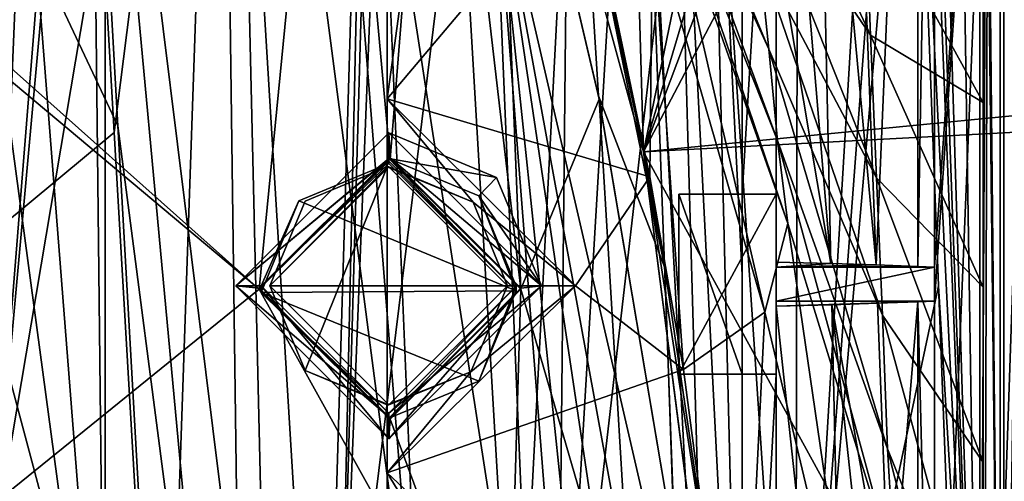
# Model space of a CAD drawing. Extents: x -54 to 446, y -6 to 1400.
# Tile 241 of 254: x 84 to 113, y 1354 to 1368. Entities that reach past the tile are written whole.
import ezdxf

# ---------------------------------------------------------------- set-up
doc = ezdxf.new("R2010")
doc.units = 0
doc.header["$LTSCALE"] = 52.148148
for name, color, linetype in [('1029', 7, 'CONTINUOUS'), ('1049', 7, 'CONTINUOUS'), ('1056', 7, 'CONTINUOUS'), ('1063', 7, 'CONTINUOUS'), ('1077', 7, 'CONTINUOUS'), ('1080', 7, 'CONTINUOUS'), ('1095', 7, 'CONTINUOUS'), ('1117', 7, 'CONTINUOUS'), ('1126', 7, 'CONTINUOUS'), ('1133', 7, 'CONTINUOUS'), ('1142', 7, 'CONTINUOUS'), ('1152', 7, 'CONTINUOUS'), ('1186', 7, 'CONTINUOUS'), ('1218', 7, 'CONTINUOUS'), ('1220', 7, 'CONTINUOUS'), ('1229', 7, 'CONTINUOUS'), ('1301', 7, 'CONTINUOUS'), ('1314', 7, 'CONTINUOUS'), ('1352', 7, 'CONTINUOUS'), ('1357', 7, 'CONTINUOUS'), ('1368', 7, 'CONTINUOUS'), ('1377', 7, 'CONTINUOUS'), ('1394', 7, 'CONTINUOUS'), ('1396', 7, 'CONTINUOUS'), ('1407', 7, 'CONTINUOUS'), ('1408', 7, 'CONTINUOUS'), ('1411', 7, 'CONTINUOUS'), ('1417', 7, 'CONTINUOUS'), ('1437', 7, 'CONTINUOUS'), ('1444', 7, 'CONTINUOUS'), ('1445', 7, 'CONTINUOUS'), ('1446', 7, 'CONTINUOUS'), ('1475', 7, 'CONTINUOUS'), ('1476', 7, 'CONTINUOUS'), ('1510', 7, 'CONTINUOUS'), ('1525', 7, 'CONTINUOUS'), ('1526', 7, 'CONTINUOUS'), ('1532', 7, 'CONTINUOUS'), ('1535', 7, 'CONTINUOUS'), ('1546', 7, 'CONTINUOUS'), ('1547', 7, 'CONTINUOUS'), ('1561', 7, 'CONTINUOUS'), ('1563', 7, 'CONTINUOUS'), ('1565', 7, 'CONTINUOUS'), ('1574', 7, 'CONTINUOUS'), ('736', 7, 'CONTINUOUS'), ('772', 7, 'CONTINUOUS'), ('802', 7, 'CONTINUOUS'), ('872', 7, 'CONTINUOUS'), ('877', 7, 'CONTINUOUS'), ('878', 7, 'CONTINUOUS'), ('900', 7, 'CONTINUOUS'), ('902', 7, 'CONTINUOUS'), ('945', 7, 'CONTINUOUS'), ('949', 7, 'CONTINUOUS'), ('959', 7, 'CONTINUOUS')]:
    doc.layers.add(name, color=color, linetype=linetype)

msp = doc.modelspace()

# ---------------------------------------------------------------- linework, layer by layer
at = {"layer": '1029', "color": 7, "linetype": 'CONTINUOUS'}
for points in [[(103.038, 1357.2, 8.464), (103.038, 1357.2, 11.021), (103.038, 1362.5, 11.021), (103.038, 1357.2, 8.464)], [(103.038, 1362.5, 9.021), (103.038, 1357.2, 8.464), (103.038, 1362.5, 11.021), (103.038, 1362.5, 9.021)]]:
    msp.add_3dface(points, dxfattribs=at)
at = {"layer": '1049', "color": 7, "linetype": 'CONTINUOUS'}
for points in [[(53.06, 1390.533, -9.913), (84.997, 1389.079, -10.492), (55.698, 1338.774, -7.074), (53.06, 1390.533, -9.913)], [(55.698, 1338.774, -7.074), (84.997, 1389.079, -10.492), (86.425, 1364.309, -8.513), (55.698, 1338.774, -7.074)], [(87.857, 1339.727, -6.506), (55.698, 1338.774, -7.074), (86.425, 1364.309, -8.513), (87.857, 1339.727, -6.506)]]:
    msp.add_3dface(points, dxfattribs=at)
at = {"layer": '1056', "color": 7, "linetype": 'CONTINUOUS'}
for points in [[(111.123, 1389.462, 7.292), (111.9, 1339.917, 8.958), (110.365, 1389.438, 5.666), (111.123, 1389.462, 7.292)], [(111.9, 1339.917, 8.958), (110.365, 1381.781, 5.666), (110.365, 1389.438, 5.666), (111.9, 1339.917, 8.958)], [(111.9, 1389.485, 8.958), (111.9, 1339.917, 8.958), (111.123, 1389.462, 7.292), (111.9, 1389.485, 8.958)], [(110.365, 1381.781, 5.666), (111.9, 1339.917, 8.958), (110.249, 1380.576, 5.418), (110.365, 1381.781, 5.666)], [(111.9, 1339.917, 8.958), (109.923, 1379.635, 4.719), (110.249, 1380.576, 5.418), (111.9, 1339.917, 8.958)], [(111.9, 1339.917, 8.958), (110.678, 1359.798, 6.339), (109.923, 1379.635, 4.719), (111.9, 1339.917, 8.958)], [(111.9, 1339.917, 8.958), (111.444, 1339.964, 7.981), (110.678, 1359.798, 6.339), (111.9, 1339.917, 8.958)]]:
    msp.add_3dface(points, dxfattribs=at)
at = {"layer": '1063', "color": 7, "linetype": 'CONTINUOUS'}
for points in [[(105.9, 1362.5, 11.021), (104.9, 1362.5, 9.021), (103.038, 1362.5, 11.021), (105.9, 1362.5, 11.021)], [(104.9, 1362.5, 9.021), (103.038, 1362.5, 9.021), (103.038, 1362.5, 11.021), (104.9, 1362.5, 9.021)], [(105.9, 1362.5, 11.021), (105.9, 1362.5, 7.311), (104.9, 1362.5, 9.021), (105.9, 1362.5, 11.021)], [(105.9, 1362.5, 7.311), (104.9, 1362.5, 7.311), (104.9, 1362.5, 9.021), (105.9, 1362.5, 7.311)]]:
    msp.add_3dface(points, dxfattribs=at)
at = {"layer": '1077', "color": 7, "linetype": 'CONTINUOUS'}
for points in [[(105.9, 1338.995, 4.841), (105.9, 1357.2, 6.754), (104.9, 1338.995, 4.841), (105.9, 1338.995, 4.841)], [(105.9, 1357.2, 6.754), (104.9, 1357.2, 6.754), (104.9, 1338.995, 4.841), (105.9, 1357.2, 6.754)]]:
    msp.add_3dface(points, dxfattribs=at)
at = {"layer": '1080', "color": 7, "linetype": 'CONTINUOUS'}
for points in [[(107.105, 1379.238, 3.654), (105.9, 1379.561, 1.799), (107.513, 1360.459, 4.679), (107.105, 1379.238, 3.654)], [(107.513, 1360.459, 4.679), (105.9, 1379.561, 1.799), (105.9, 1370.08, 2.086), (107.513, 1360.459, 4.679)], [(108.842, 1360.416, 7.133), (108.489, 1369.674, 6.375), (107.105, 1379.238, 3.654), (108.842, 1360.416, 7.133)], [(108.842, 1360.416, 7.133), (107.105, 1379.238, 3.654), (107.513, 1360.459, 4.679), (108.842, 1360.416, 7.133)], [(105.9, 1360.499, 2.403), (107.513, 1360.459, 4.679), (105.9, 1370.08, 2.086), (105.9, 1360.499, 2.403)]]:
    msp.add_3dface(points, dxfattribs=at)
at = {"layer": '1095', "color": 7, "linetype": 'CONTINUOUS'}
for points in [[(110.563, 1389.317, 10.919), (110.074, 1389.359, 9.775), (110.074, 1360.37, 9.775), (110.563, 1389.317, 10.919)], [(110.563, 1360.35, 10.919), (110.563, 1389.317, 10.919), (110.074, 1360.37, 9.775), (110.563, 1360.35, 10.919)]]:
    msp.add_3dface(points, dxfattribs=at)
at = {"layer": '1117', "color": 7, "linetype": 'CONTINUOUS'}
for points in [[(105.9, 1362.5, 7.311), (105.9, 1378.995, 9.045), (104.9, 1362.5, 7.311), (105.9, 1362.5, 7.311)], [(105.9, 1378.995, 9.045), (104.9, 1378.995, 9.045), (104.9, 1362.5, 7.311), (105.9, 1378.995, 9.045)]]:
    msp.add_3dface(points, dxfattribs=at)
at = {"layer": '1126', "color": 7, "linetype": 'CONTINUOUS'}
for points in [[(110.563, 1340.053, 10.919), (110.563, 1359.35, 10.919), (110.074, 1359.33, 9.775), (110.563, 1340.053, 10.919)], [(110.563, 1340.053, 10.919), (110.074, 1359.33, 9.775), (110.074, 1340.049, 9.775), (110.563, 1340.053, 10.919)]]:
    msp.add_3dface(points, dxfattribs=at)
at = {"layer": '1133', "color": 7, "linetype": 'CONTINUOUS'}
for points in [[(110.074, 1359.33, 9.775), (108.886, 1359.286, 7.226), (109.258, 1349.612, 8.025), (110.074, 1359.33, 9.775)], [(110.074, 1340.049, 9.775), (110.074, 1359.33, 9.775), (109.258, 1349.612, 8.025), (110.074, 1340.049, 9.775)]]:
    msp.add_3dface(points, dxfattribs=at)
at = {"layer": '1142', "color": 7, "linetype": 'CONTINUOUS'}
for points in [[(104.9, 1357.2, 8.464), (105.9, 1357.2, 11.021), (103.038, 1357.2, 8.464), (104.9, 1357.2, 8.464)], [(105.9, 1357.2, 11.021), (103.038, 1357.2, 11.021), (103.038, 1357.2, 8.464), (105.9, 1357.2, 11.021)], [(105.9, 1357.2, 6.754), (105.9, 1357.2, 11.021), (104.9, 1357.2, 6.754), (105.9, 1357.2, 6.754)], [(104.9, 1357.2, 6.754), (105.9, 1357.2, 11.021), (104.9, 1357.2, 8.464), (104.9, 1357.2, 6.754)]]:
    msp.add_3dface(points, dxfattribs=at)
at = {"layer": '1152', "color": 7, "linetype": 'CONTINUOUS'}
for points in [[(110.563, 1359.35, 10.919), (105.9, 1359.35, 10.919), (105.9, 1359.202, 2.448), (110.563, 1359.35, 10.919)], [(110.563, 1359.35, 10.919), (105.9, 1359.202, 2.448), (110.074, 1359.33, 9.775), (110.563, 1359.35, 10.919)], [(110.074, 1359.33, 9.775), (105.9, 1359.202, 2.448), (108.886, 1359.286, 7.226), (110.074, 1359.33, 9.775)], [(108.886, 1359.286, 7.226), (105.9, 1359.202, 2.448), (107.539, 1359.242, 4.746), (108.886, 1359.286, 7.226)]]:
    msp.add_3dface(points, dxfattribs=at)
at = {"layer": '1186', "color": 7, "linetype": 'CONTINUOUS'}
for points in [[(105.9, 1362.5, 7.311), (105.9, 1370.08, 2.086), (105.9, 1378.995, 9.045), (105.9, 1362.5, 7.311)], [(105.9, 1360.499, 2.403), (105.9, 1370.08, 2.086), (105.9, 1362.5, 7.311), (105.9, 1360.499, 2.403)], [(105.9, 1360.35, 10.919), (105.9, 1360.499, 2.403), (105.9, 1362.5, 7.311), (105.9, 1360.35, 10.919)], [(105.9, 1357.2, 11.021), (105.9, 1360.35, 10.919), (105.9, 1362.5, 11.021), (105.9, 1357.2, 11.021)], [(105.9, 1362.5, 11.021), (105.9, 1360.35, 10.919), (105.9, 1362.5, 7.311), (105.9, 1362.5, 11.021)], [(105.9, 1359.35, 10.919), (105.9, 1360.35, 10.919), (105.9, 1357.2, 11.021), (105.9, 1359.35, 10.919)], [(105.9, 1359.202, 2.448), (105.9, 1359.35, 10.919), (105.9, 1357.2, 11.021), (105.9, 1359.202, 2.448)], [(105.9, 1349.969, 2.781), (105.9, 1359.202, 2.448), (105.9, 1357.2, 6.754), (105.9, 1349.969, 2.781)], [(105.9, 1357.2, 6.754), (105.9, 1359.202, 2.448), (105.9, 1357.2, 11.021), (105.9, 1357.2, 6.754)], [(105.9, 1338.995, 4.841), (105.9, 1349.969, 2.781), (105.9, 1357.2, 6.754), (105.9, 1338.995, 4.841)]]:
    msp.add_3dface(points, dxfattribs=at)
at = {"layer": '1218', "color": 7, "linetype": 'CONTINUOUS'}
for points in [[(85.143, 1389.245, -8.504), (86.531, 1364.507, -6.527), (89.729, 1339.944, -4.509), (85.143, 1389.245, -8.504)], [(91, 1342.1, -4.588), (85.143, 1389.245, -8.504), (89.729, 1339.944, -4.509), (91, 1342.1, -4.588)], [(85.143, 1389.245, -8.504), (91, 1342.1, -4.588), (89.905, 1389.182, -8.356), (85.143, 1389.245, -8.504)], [(91, 1342.1, -4.588), (95.449, 1346.6, -3.995), (89.905, 1389.182, -8.356), (91, 1342.1, -4.588)], [(89.905, 1389.182, -8.356), (95.449, 1346.6, -3.995), (93, 1377.1, -6.865), (89.905, 1389.182, -8.356)], [(103.991, 1340.092, 1.262), (102.847, 1380.379, -1.686), (102, 1377.1, -2.272), (103.991, 1340.092, 1.262)], [(103.906, 1380.095, -0.625), (102.847, 1380.379, -1.686), (104.9, 1340.083, 2.112), (103.906, 1380.095, -0.625)], [(104.9, 1340.083, 2.112), (102.847, 1380.379, -1.686), (103.991, 1340.092, 1.262), (104.9, 1340.083, 2.112)], [(104.9, 1379.828, 0.503), (103.906, 1380.095, -0.625), (104.9, 1360.127, 1.255), (104.9, 1379.828, 0.503)], [(104.9, 1360.127, 1.255), (103.906, 1380.095, -0.625), (104.9, 1340.083, 2.112), (104.9, 1360.127, 1.255)], [(93, 1377.1, -6.865), (95.449, 1346.6, -3.995), (94.306, 1373.93, -6.269), (93, 1377.1, -6.865)], [(103.038, 1349.035), (102, 1377.1, -2.272), (97.602, 1372.601, -4.863), (103.038, 1349.035)], [(103.038, 1349.035), (103.991, 1340.092, 1.262), (102, 1377.1, -2.272), (103.038, 1349.035)], [(95.449, 1346.6, -3.995), (98.755, 1345.207, -2.56), (94.306, 1373.93, -6.269), (95.449, 1346.6, -3.995)], [(94.306, 1373.93, -6.269), (98.755, 1345.207, -2.56), (97.602, 1372.601, -4.863), (94.306, 1373.93, -6.269)], [(98.755, 1345.207, -2.56), (100, 1342.1, -1.704), (97.602, 1372.601, -4.863), (98.755, 1345.207, -2.56)], [(100, 1342.1, -1.704), (101.016, 1340.101, -0.974), (97.602, 1372.601, -4.863), (100, 1342.1, -1.704)], [(102.748, 1344.53), (103.038, 1349.035), (97.602, 1372.601, -4.863), (102.748, 1344.53)], [(102.437, 1340.1), (102.748, 1344.53), (97.602, 1372.601, -4.863), (102.437, 1340.1)], [(101.016, 1340.101, -0.974), (102.437, 1340.1), (97.602, 1372.601, -4.863), (101.016, 1340.101, -0.974)], [(86.531, 1364.507, -6.527), (87.926, 1339.896, -4.514), (89.729, 1339.944, -4.509), (86.531, 1364.507, -6.527)]]:
    msp.add_3dface(points, dxfattribs=at)
at = {"layer": '1220', "color": 7, "linetype": 'CONTINUOUS'}
for points in [[(105.9, 1357.2, 11.021), (105.9, 1362.5, 11.021), (103.038, 1357.2, 11.021), (105.9, 1357.2, 11.021)], [(103.038, 1357.2, 11.021), (105.9, 1362.5, 11.021), (103.038, 1362.5, 11.021), (103.038, 1357.2, 11.021)]]:
    msp.add_3dface(points, dxfattribs=at)
at = {"layer": '1229', "color": 7, "linetype": 'CONTINUOUS'}
for points in [[(105.9, 1360.35, 10.919), (107.513, 1360.459, 4.679), (105.9, 1360.499, 2.403), (105.9, 1360.35, 10.919)], [(105.9, 1360.35, 10.919), (108.842, 1360.416, 7.133), (107.513, 1360.459, 4.679), (105.9, 1360.35, 10.919)], [(105.9, 1360.35, 10.919), (110.074, 1360.37, 9.775), (108.842, 1360.416, 7.133), (105.9, 1360.35, 10.919)], [(105.9, 1360.35, 10.919), (110.563, 1360.35, 10.919), (110.074, 1360.37, 9.775), (105.9, 1360.35, 10.919)]]:
    msp.add_3dface(points, dxfattribs=at)
at = {"layer": '1301', "color": 7, "linetype": 'CONTINUOUS'}
for points in [[(107.539, 1359.242, 4.746), (105.9, 1359.202, 2.448), (107.973, 1340.035, 5.858), (107.539, 1359.242, 4.746)], [(105.9, 1359.202, 2.448), (105.9, 1349.969, 2.781), (105.9, 1340.07, 3.163), (105.9, 1359.202, 2.448)], [(105.9, 1359.202, 2.448), (105.9, 1340.07, 3.163), (107.973, 1340.035, 5.858), (105.9, 1359.202, 2.448)], [(108.886, 1359.286, 7.226), (107.539, 1359.242, 4.746), (109.258, 1349.612, 8.025), (108.886, 1359.286, 7.226)], [(107.539, 1359.242, 4.746), (109.631, 1339.964, 8.826), (109.258, 1349.612, 8.025), (107.539, 1359.242, 4.746)], [(109.631, 1339.964, 8.826), (107.539, 1359.242, 4.746), (107.973, 1340.035, 5.858), (109.631, 1339.964, 8.826)]]:
    msp.add_3dface(points, dxfattribs=at)
at = {"layer": '1314', "color": 7, "linetype": 'CONTINUOUS'}
for points in [[(104.9, 1379.828, 0.503), (104.9, 1360.127, 1.255), (104.9, 1379.828, 6.8), (104.9, 1379.828, 0.503)], [(104.9, 1379.828, 6.8), (104.9, 1360.127, 1.255), (104.9, 1379.769, 8.794), (104.9, 1379.828, 6.8)], [(104.9, 1379.769, 8.794), (104.9, 1360.127, 1.255), (104.9, 1378.995, 9.045), (104.9, 1379.769, 8.794)], [(104.9, 1378.995, 9.045), (104.9, 1360.127, 1.255), (104.9, 1362.5, 7.311), (104.9, 1378.995, 9.045)], [(104.9, 1360.127, 1.255), (104.9, 1357.2, 6.754), (104.9, 1362.5, 9.021), (104.9, 1360.127, 1.255)], [(104.9, 1362.5, 7.311), (104.9, 1360.127, 1.255), (104.9, 1362.5, 9.021), (104.9, 1362.5, 7.311)], [(104.9, 1362.5, 9.021), (104.9, 1357.2, 6.754), (104.9, 1357.2, 8.464), (104.9, 1362.5, 9.021)], [(104.9, 1360.127, 1.255), (104.9, 1340.083, 2.112), (104.9, 1357.2, 6.754), (104.9, 1360.127, 1.255)], [(104.9, 1340.083, 2.112), (104.9, 1339.082, 2.337), (104.9, 1357.2, 6.754), (104.9, 1340.083, 2.112)], [(104.9, 1357.2, 6.754), (104.9, 1339.082, 2.337), (104.9, 1338.995, 4.841), (104.9, 1357.2, 6.754)]]:
    msp.add_3dface(points, dxfattribs=at)
at = {"layer": '1352', "color": 7, "linetype": 'CONTINUOUS'}
for points in [[(94.455, 1365.3, 15.793), (100, 1359.8, 15.215), (96.987, 1362.262, 15.474), (94.455, 1365.3, 15.793)], [(94.455, 1363.3, 15.583), (94.455, 1365.3, 15.793), (96.987, 1362.262, 15.474), (94.455, 1363.3, 15.583)], [(96.987, 1362.262, 15.474), (100, 1359.8, 15.215), (98, 1359.8, 15.215), (96.987, 1362.262, 15.474)], [(100, 1359.8, 15.215), (94.455, 1354.3, 14.637), (96.922, 1357.273, 14.949), (100, 1359.8, 15.215)], [(98, 1359.8, 15.215), (100, 1359.8, 15.215), (96.922, 1357.273, 14.949), (98, 1359.8, 15.215)], [(96.922, 1357.273, 14.949), (94.455, 1354.3, 14.637), (94.455, 1356.3, 14.847), (96.922, 1357.273, 14.949)]]:
    msp.add_3dface(points, dxfattribs=at)
at = {"layer": '1357', "color": 7, "linetype": 'CONTINUOUS'}
for points in [[(94.501, 1363.397, 19.565), (91.852, 1362.303, 19.45), (98.25, 1359.653, 19.171), (94.501, 1363.397, 19.565)], [(91.852, 1362.303, 19.45), (90.75, 1359.607, 19.167), (98.25, 1359.653, 19.171), (91.852, 1362.303, 19.45)], [(90.75, 1359.607, 19.167), (97.151, 1356.997, 18.892), (98.25, 1359.653, 19.171), (90.75, 1359.607, 19.167)], [(90.75, 1359.607, 19.167), (94.5, 1355.9, 18.777), (97.151, 1356.997, 18.892), (90.75, 1359.607, 19.167)]]:
    msp.add_3dface(points, dxfattribs=at)
at = {"layer": '1368', "color": 7, "linetype": 'CONTINUOUS'}
for points in [[(101.95, 1374.943, 17.772), (101.616, 1376.553, 17.956), (105.686, 1366.764, 16.82), (101.95, 1374.943, 17.772)], [(105.686, 1366.764, 16.82), (101.616, 1376.553, 17.956), (105.399, 1369.528, 17.098), (105.686, 1366.764, 16.82)], [(105.119, 1372.41, 17.374), (104.844, 1375.396, 17.634), (108.682, 1367.178, 16.515), (105.119, 1372.41, 17.374)], [(108.682, 1367.178, 16.515), (104.844, 1375.396, 17.634), (108.514, 1371.519, 16.816), (108.682, 1367.178, 16.515)], [(102.255, 1373.386, 17.596), (101.95, 1374.943, 17.772), (105.947, 1364.081, 16.546), (102.255, 1373.386, 17.596)], [(105.947, 1364.081, 16.546), (101.95, 1374.943, 17.772), (105.686, 1366.764, 16.82), (105.947, 1364.081, 16.546)], [(102.584, 1371.986, 17.439), (102.255, 1373.386, 17.596), (106.248, 1361.633, 16.295), (102.584, 1371.986, 17.439)], [(106.248, 1361.633, 16.295), (102.255, 1373.386, 17.596), (105.947, 1364.081, 16.546), (106.248, 1361.633, 16.295)], [(105.399, 1369.528, 17.098), (105.119, 1372.41, 17.374), (108.852, 1362.978, 16.181), (105.399, 1369.528, 17.098)], [(108.852, 1362.978, 16.181), (105.119, 1372.41, 17.374), (108.682, 1367.178, 16.515), (108.852, 1362.978, 16.181)], [(100.258, 1372.197, 17.524), (102.266, 1370.478, 17.314), (102.19, 1363.006, 16.558), (100.258, 1372.197, 17.524)], [(102.266, 1370.478, 17.314), (102.584, 1371.986, 17.439), (105.574, 1359.025, 16.087), (102.266, 1370.478, 17.314)], [(105.574, 1359.025, 16.087), (102.584, 1371.986, 17.439), (106.248, 1361.633, 16.295), (105.574, 1359.025, 16.087)], [(108.682, 1367.178, 16.515), (108.514, 1371.519, 16.816), (112, 1365.2, 15.712), (108.682, 1367.178, 16.515)], [(112, 1365.2, 15.712), (108.514, 1371.519, 16.816), (112, 1370.659, 15.943), (112, 1365.2, 15.712)], [(102.19, 1363.006, 16.558), (102.266, 1370.478, 17.314), (103.175, 1357.334, 15.961), (102.19, 1363.006, 16.558)], [(103.175, 1357.334, 15.961), (102.266, 1370.478, 17.314), (105.574, 1359.025, 16.087), (103.175, 1357.334, 15.961)], [(105.686, 1366.764, 16.82), (105.399, 1369.528, 17.098), (109.029, 1358.936, 15.832), (105.686, 1366.764, 16.82)], [(109.029, 1358.936, 15.832), (105.399, 1369.528, 17.098), (108.852, 1362.978, 16.181), (109.029, 1358.936, 15.832)], [(108.852, 1362.978, 16.181), (108.682, 1367.178, 16.515), (112, 1359.758, 15.405), (108.852, 1362.978, 16.181)], [(112, 1359.758, 15.405), (108.682, 1367.178, 16.515), (112, 1365.2, 15.712), (112, 1359.758, 15.405)], [(105.947, 1364.081, 16.546), (105.686, 1366.764, 16.82), (109.183, 1355.003, 15.478), (105.947, 1364.081, 16.546)], [(109.183, 1355.003, 15.478), (105.686, 1366.764, 16.82), (109.029, 1358.936, 15.832), (109.183, 1355.003, 15.478)], [(106.248, 1361.633, 16.295), (105.947, 1364.081, 16.546), (109.393, 1351.386, 15.142), (106.248, 1361.633, 16.295)], [(109.393, 1351.386, 15.142), (105.947, 1364.081, 16.546), (109.183, 1355.003, 15.478), (109.393, 1351.386, 15.142)], [(109.029, 1358.936, 15.832), (108.852, 1362.978, 16.181), (112, 1354.595, 15.06), (109.029, 1358.936, 15.832)], [(112, 1354.595, 15.06), (108.852, 1362.978, 16.181), (112, 1359.758, 15.405), (112, 1354.595, 15.06)], [(105.574, 1359.025, 16.087), (106.248, 1361.633, 16.295), (108.298, 1347.556, 14.852), (105.574, 1359.025, 16.087)], [(108.298, 1347.556, 14.852), (106.248, 1361.633, 16.295), (109.393, 1351.386, 15.142), (108.298, 1347.556, 14.852)], [(103.175, 1357.334, 15.961), (105.574, 1359.025, 16.087), (104.851, 1344.553, 14.618), (103.175, 1357.334, 15.961)], [(104.851, 1344.553, 14.618), (105.574, 1359.025, 16.087), (108.298, 1347.556, 14.852), (104.851, 1344.553, 14.618)], [(109.183, 1355.003, 15.478), (109.029, 1358.936, 15.832), (112, 1348.031, 14.563), (109.183, 1355.003, 15.478)], [(112, 1348.031, 14.563), (109.029, 1358.936, 15.832), (112, 1354.595, 15.06), (112, 1348.031, 14.563)], [(109.393, 1351.386, 15.142), (109.183, 1355.003, 15.478), (112, 1343.865, 14.227), (109.393, 1351.386, 15.142)], [(112, 1343.865, 14.227), (109.183, 1355.003, 15.478), (112, 1348.031, 14.563), (112, 1343.865, 14.227)]]:
    msp.add_3dface(points, dxfattribs=at)
at = {"layer": '1377', "color": 7, "linetype": 'CONTINUOUS'}
for points in [[(94.455, 1363.3, 16.589), (91, 1359.8, 16.221), (92.043, 1357.308, 15.959), (94.455, 1363.3, 16.589)], [(94.455, 1363.3, 16.589), (92.043, 1362.292, 16.483), (91, 1359.8, 16.221), (94.455, 1363.3, 16.589)], [(94.455, 1363.3, 16.589), (92.043, 1357.308, 15.959), (94.455, 1356.3, 15.853), (94.455, 1363.3, 16.589)]]:
    msp.add_3dface(points, dxfattribs=at)
at = {"layer": '1394', "color": 7, "linetype": 'CONTINUOUS'}
for points in [[(94.455, 1337.534, -1.202), (16.67, 1337.534, -1.202), (94.455, 1393.869, 4.719), (94.455, 1337.534, -1.202)], [(16.67, 1337.534, -1.202), (16.67, 1393.869, 4.719), (94.455, 1393.869, 4.719), (16.67, 1337.534, -1.202)]]:
    msp.add_3dface(points, dxfattribs=at)
at = {"layer": '1396', "color": 7, "linetype": 'CONTINUOUS'}
for points in [[(112.5, 1389.536, 10.96), (112.5, 1339.492, 10.96), (112, 1389.403, 10.96), (112.5, 1389.536, 10.96)], [(112, 1389.403, 10.96), (112.5, 1339.492, 10.96), (112, 1389.357, 10.96), (112, 1389.403, 10.96)], [(112, 1389.357, 10.96), (112.5, 1339.492, 10.96), (112, 1384.594, 10.96), (112, 1389.357, 10.96)], [(112, 1384.594, 10.96), (112.5, 1339.492, 10.96), (112, 1383.794, 10.96), (112, 1384.594, 10.96)], [(112, 1383.794, 10.96), (112.5, 1339.492, 10.96), (112, 1339.952, 10.96), (112, 1383.794, 10.96)]]:
    msp.add_3dface(points, dxfattribs=at)
at = {"layer": '1407', "color": 7, "linetype": 'CONTINUOUS'}
for points in [[(97.153, 1362.449, 18.007), (94.501, 1363.549, 18.123), (98.25, 1359.653, 19.171), (97.153, 1362.449, 18.007)], [(94.501, 1363.549, 18.123), (94.501, 1363.473, 18.845), (98.25, 1359.653, 19.171), (94.501, 1363.549, 18.123)], [(94.501, 1363.473, 18.845), (94.501, 1363.397, 19.565), (98.25, 1359.653, 19.171), (94.501, 1363.473, 18.845)], [(98.25, 1359.793, 17.728), (97.153, 1362.449, 18.007), (98.25, 1359.653, 19.171), (98.25, 1359.793, 17.728)], [(94.5, 1356.051, 17.335), (98.25, 1359.793, 17.728), (94.5, 1355.9, 18.777), (94.5, 1356.051, 17.335)], [(94.5, 1355.9, 18.777), (98.25, 1359.793, 17.728), (97.151, 1356.997, 18.892), (94.5, 1355.9, 18.777)], [(97.151, 1356.997, 18.892), (98.25, 1359.793, 17.728), (98.25, 1359.653, 19.171), (97.151, 1356.997, 18.892)]]:
    msp.add_3dface(points, dxfattribs=at)
at = {"layer": '1408', "color": 7, "linetype": 'CONTINUOUS'}
for points in [[(94.501, 1363.549, 18.123), (90.75, 1359.798, 17.729), (94.501, 1363.473, 18.845), (94.501, 1363.549, 18.123)], [(94.501, 1363.473, 18.845), (90.75, 1359.798, 17.729), (94.501, 1363.397, 19.565), (94.501, 1363.473, 18.845)], [(94.501, 1363.397, 19.565), (90.75, 1359.798, 17.729), (91.852, 1362.303, 19.45), (94.501, 1363.397, 19.565)], [(91.852, 1362.303, 19.45), (90.75, 1359.798, 17.729), (90.75, 1359.607, 19.167), (91.852, 1362.303, 19.45)], [(90.75, 1359.798, 17.729), (94.5, 1356.051, 17.335), (90.75, 1359.607, 19.167), (90.75, 1359.798, 17.729)], [(94.5, 1356.051, 17.335), (94.5, 1355.9, 18.777), (90.75, 1359.607, 19.167), (94.5, 1356.051, 17.335)]]:
    msp.add_3dface(points, dxfattribs=at)
at = {"layer": '1411', "color": 7, "linetype": 'CONTINUOUS'}
for points in [[(112.5, 1339.492, 11.847), (112.5, 1389.536, 11.847), (113.5, 1339.492, 11.847), (112.5, 1339.492, 11.847)], [(113.5, 1339.492, 11.847), (112.5, 1389.536, 11.847), (113.5, 1389.536, 11.847), (113.5, 1339.492, 11.847)]]:
    msp.add_3dface(points, dxfattribs=at)
at = {"layer": '1417', "color": 7, "linetype": 'CONTINUOUS'}
for points in [[(100.674, 1365.396, 19.825), (100.272, 1371.848, 20.504), (97.647, 1378.277, 21.179), (100.674, 1365.396, 19.825)], [(102.627, 1360.327, 19.293), (100.272, 1371.848, 20.504), (100.674, 1365.396, 19.825), (102.627, 1360.327, 19.293)], [(102.91, 1352.148, 18.433), (102.627, 1360.327, 19.293), (100.674, 1365.396, 19.825), (102.91, 1352.148, 18.433)], [(104.429, 1348.055, 18.003), (102.627, 1360.327, 19.293), (102.91, 1352.148, 18.433), (104.429, 1348.055, 18.003)]]:
    msp.add_3dface(points, dxfattribs=at)
at = {"layer": '1437', "color": 7, "linetype": 'CONTINUOUS'}
for points in [[(94.445, 1392.325, 19.639), (97.054, 1384.228, 18.788), (94.455, 1365.3, 16.799), (94.445, 1392.325, 19.639)], [(97.054, 1384.228, 18.788), (100.258, 1372.197, 17.524), (94.455, 1365.3, 16.799), (97.054, 1384.228, 18.788)], [(100.258, 1372.197, 17.524), (102.19, 1363.006, 16.558), (94.455, 1365.3, 16.799), (100.258, 1372.197, 17.524)], [(94.455, 1365.3, 16.799), (102.19, 1363.006, 16.558), (100, 1359.8, 16.221), (94.455, 1365.3, 16.799)], [(102.19, 1363.006, 16.558), (103.175, 1357.334, 15.961), (100, 1359.8, 16.221), (102.19, 1363.006, 16.558)], [(100, 1359.8, 16.221), (103.175, 1357.334, 15.961), (94.455, 1354.3, 15.643), (100, 1359.8, 16.221)], [(103.175, 1357.334, 15.961), (104.851, 1344.553, 14.618), (94.455, 1354.3, 15.643), (103.175, 1357.334, 15.961)], [(104.851, 1344.553, 14.618), (105.662, 1335.966, 13.716), (94.455, 1354.3, 15.643), (104.851, 1344.553, 14.618)], [(105.662, 1335.966, 13.716), (94.455, 1335.966, 13.716), (94.455, 1354.3, 15.643), (105.662, 1335.966, 13.716)]]:
    msp.add_3dface(points, dxfattribs=at)
at = {"layer": '1444', "color": 7, "linetype": 'CONTINUOUS'}
for points in [[(81.939, 1367.488, 19.945), (92.862, 1381.946, 21.464), (81.231, 1367.78, 19.975), (81.939, 1367.488, 19.945)], [(90.693, 1359.704, 19.127), (92.862, 1381.946, 21.464), (81.939, 1367.488, 19.945), (90.693, 1359.704, 19.127)], [(92.862, 1381.946, 21.464), (90.693, 1359.704, 19.127), (94.545, 1363.532, 19.529), (92.862, 1381.946, 21.464)], [(92.862, 1381.946, 21.464), (94.545, 1363.532, 19.529), (95.927, 1380.884, 21.353), (92.862, 1381.946, 21.464)], [(94.545, 1363.532, 19.529), (98.393, 1359.703, 19.126), (95.927, 1380.884, 21.353), (94.545, 1363.532, 19.529)], [(98.393, 1359.703, 19.126), (97.642, 1378.283, 21.079), (95.927, 1380.884, 21.353), (98.393, 1359.703, 19.126)], [(97.642, 1378.283, 21.079), (98.393, 1359.703, 19.126), (97.644, 1378.281, 21.079), (97.642, 1378.283, 21.079)], [(98.393, 1359.703, 19.126), (97.646, 1378.278, 21.079), (97.644, 1378.281, 21.079), (98.393, 1359.703, 19.126)], [(100.694, 1365.294, 19.714), (97.646, 1378.278, 21.079), (98.393, 1359.703, 19.126), (100.694, 1365.294, 19.714)], [(82.231, 1366.785, 19.871), (90.693, 1359.704, 19.127), (81.939, 1367.488, 19.945), (82.231, 1366.785, 19.871)], [(82.231, 1352.862, 18.407), (90.693, 1359.704, 19.127), (82.231, 1366.785, 19.871), (82.231, 1352.862, 18.407)], [(101.724, 1348.224, 17.92), (100.694, 1365.294, 19.714), (98.393, 1359.703, 19.126), (101.724, 1348.224, 17.92)], [(101.724, 1348.224, 17.92), (102.907, 1352.151, 18.333), (100.694, 1365.294, 19.714), (101.724, 1348.224, 17.92)], [(98, 1346.535, 17.742), (90.693, 1359.704, 19.127), (82.231, 1352.862, 18.407), (98, 1346.535, 17.742)], [(90.693, 1359.704, 19.127), (98, 1346.535, 17.742), (94.542, 1355.874, 18.724), (90.693, 1359.704, 19.127)], [(94.542, 1355.874, 18.724), (98, 1346.535, 17.742), (98.393, 1359.703, 19.126), (94.542, 1355.874, 18.724)], [(98, 1346.535, 17.742), (101.724, 1348.224, 17.92), (98.393, 1359.703, 19.126), (98, 1346.535, 17.742)]]:
    msp.add_3dface(points, dxfattribs=at)
at = {"layer": '1445', "color": 7, "linetype": 'CONTINUOUS'}
for points in [[(90.693, 1359.704, 19.127), (94.542, 1355.874, 18.724), (90.693, 1359.735, 18.828), (90.693, 1359.704, 19.127)], [(90.693, 1359.735, 18.828), (94.542, 1355.874, 18.724), (94.543, 1355.906, 18.426), (90.693, 1359.735, 18.828)], [(94.542, 1355.874, 18.724), (98.393, 1359.703, 19.126), (94.543, 1355.906, 18.426), (94.542, 1355.874, 18.724)], [(98.393, 1359.703, 19.126), (98.393, 1359.734, 18.828), (94.543, 1355.906, 18.426), (98.393, 1359.703, 19.126)]]:
    msp.add_3dface(points, dxfattribs=at)
at = {"layer": '1446', "color": 7, "linetype": 'CONTINUOUS'}
for points in [[(94.545, 1363.532, 19.529), (90.693, 1359.704, 19.127), (94.544, 1363.564, 19.231), (94.545, 1363.532, 19.529)], [(94.544, 1363.564, 19.231), (90.693, 1359.704, 19.127), (90.693, 1359.735, 18.828), (94.544, 1363.564, 19.231)], [(98.393, 1359.734, 18.828), (94.545, 1363.532, 19.529), (94.544, 1363.564, 19.231), (98.393, 1359.734, 18.828)], [(98.393, 1359.703, 19.126), (94.545, 1363.532, 19.529), (98.393, 1359.734, 18.828), (98.393, 1359.703, 19.126)]]:
    msp.add_3dface(points, dxfattribs=at)
at = {"layer": '1475', "color": 7, "linetype": 'CONTINUOUS'}
for points in [[(90, 1359.8, 18.835), (94.5, 1355.3, 18.362), (90, 1359.8, 17.729), (90, 1359.8, 18.835)], [(90, 1359.8, 17.729), (94.5, 1355.3, 18.362), (94.5, 1355.3, 17.256), (90, 1359.8, 17.729)], [(94.5, 1355.3, 18.362), (99, 1359.8, 18.835), (94.5, 1355.3, 17.256), (94.5, 1355.3, 18.362)], [(99, 1359.8, 18.835), (99, 1359.8, 17.729), (94.5, 1355.3, 17.256), (99, 1359.8, 18.835)]]:
    msp.add_3dface(points, dxfattribs=at)
at = {"layer": '1476', "color": 7, "linetype": 'CONTINUOUS'}
for points in [[(94.5, 1364.3, 19.308), (90, 1359.8, 18.835), (94.5, 1364.3, 18.202), (94.5, 1364.3, 19.308)], [(90, 1359.8, 18.835), (90, 1359.8, 17.729), (94.5, 1364.3, 18.202), (90, 1359.8, 18.835)], [(99, 1359.8, 18.835), (94.5, 1364.3, 19.308), (99, 1359.8, 17.729), (99, 1359.8, 18.835)], [(99, 1359.8, 17.729), (94.5, 1364.3, 19.308), (97.677, 1362.987, 18.064), (99, 1359.8, 17.729)], [(97.677, 1362.987, 18.064), (94.5, 1364.3, 19.308), (94.5, 1364.3, 18.202), (97.677, 1362.987, 18.064)]]:
    msp.add_3dface(points, dxfattribs=at)
at = {"layer": '1510', "color": 7, "linetype": 'CONTINUOUS'}
for points in [[(94.455, 1365.3, 16.799), (100, 1359.8, 16.221), (94.455, 1365.3, 15.793), (94.455, 1365.3, 16.799)], [(94.455, 1365.3, 15.793), (100, 1359.8, 16.221), (100, 1359.8, 15.215), (94.455, 1365.3, 15.793)], [(100, 1359.8, 16.221), (94.455, 1354.3, 15.643), (100, 1359.8, 15.215), (100, 1359.8, 16.221)], [(100, 1359.8, 15.215), (94.455, 1354.3, 15.643), (94.455, 1354.3, 14.637), (100, 1359.8, 15.215)]]:
    msp.add_3dface(points, dxfattribs=at)
at = {"layer": '1525', "color": 7, "linetype": 'CONTINUOUS'}
for points in [[(91, 1359.8, 16.221), (94.5, 1356.3, 17.361), (92.043, 1357.308, 15.959), (91, 1359.8, 16.221)], [(91, 1359.8, 16.221), (91, 1359.8, 17.729), (94.5, 1356.3, 17.361), (91, 1359.8, 16.221)], [(98, 1359.8, 17.729), (96.922, 1357.273, 14.949), (94.5, 1356.3, 17.361), (98, 1359.8, 17.729)], [(98, 1359.8, 15.215), (96.922, 1357.273, 14.949), (98, 1359.8, 17.729), (98, 1359.8, 15.215)], [(92.043, 1357.308, 15.959), (94.5, 1356.3, 17.361), (94.455, 1356.3, 15.853), (92.043, 1357.308, 15.959)], [(96.922, 1357.273, 14.949), (94.455, 1356.3, 14.847), (94.5, 1356.3, 17.361), (96.922, 1357.273, 14.949)], [(94.5, 1356.3, 17.361), (94.455, 1356.3, 14.847), (94.455, 1356.3, 15.853), (94.5, 1356.3, 17.361)]]:
    msp.add_3dface(points, dxfattribs=at)
at = {"layer": '1526', "color": 7, "linetype": 'CONTINUOUS'}
for points in [[(91, 1359.8, 17.729), (94.455, 1363.3, 16.589), (94.5, 1363.3, 18.097), (91, 1359.8, 17.729)], [(92.043, 1362.292, 16.483), (94.455, 1363.3, 16.589), (91, 1359.8, 17.729), (92.043, 1362.292, 16.483)], [(94.455, 1363.3, 15.583), (96.987, 1362.262, 15.474), (94.455, 1363.3, 16.589), (94.455, 1363.3, 15.583)], [(94.455, 1363.3, 16.589), (96.987, 1362.262, 15.474), (94.5, 1363.3, 18.097), (94.455, 1363.3, 16.589)], [(96.987, 1362.262, 15.474), (98, 1359.8, 15.215), (94.5, 1363.3, 18.097), (96.987, 1362.262, 15.474)], [(98, 1359.8, 15.215), (98, 1359.8, 17.729), (94.5, 1363.3, 18.097), (98, 1359.8, 15.215)], [(91, 1359.8, 16.221), (92.043, 1362.292, 16.483), (91, 1359.8, 17.729), (91, 1359.8, 16.221)]]:
    msp.add_3dface(points, dxfattribs=at)
at = {"layer": '1532', "color": 7, "linetype": 'CONTINUOUS'}
for points in [[(97.647, 1378.277, 21.158), (97.646, 1378.278, 21.079), (100.694, 1365.294, 19.714), (97.647, 1378.277, 21.158)], [(100.674, 1365.396, 19.825), (97.647, 1378.277, 21.179), (100.694, 1365.294, 19.714), (100.674, 1365.396, 19.825)], [(97.647, 1378.277, 21.179), (97.647, 1378.277, 21.169), (100.694, 1365.294, 19.714), (97.647, 1378.277, 21.179)], [(97.647, 1378.277, 21.169), (97.647, 1378.277, 21.158), (100.694, 1365.294, 19.714), (97.647, 1378.277, 21.169)], [(102.91, 1352.148, 18.433), (100.674, 1365.396, 19.825), (102.907, 1352.151, 18.333), (102.91, 1352.148, 18.433)], [(102.907, 1352.151, 18.333), (100.674, 1365.396, 19.825), (100.694, 1365.294, 19.714), (102.907, 1352.151, 18.333)]]:
    msp.add_3dface(points, dxfattribs=at)
at = {"layer": '1535', "color": 7, "linetype": 'CONTINUOUS'}
for points in [[(112.5, 1339.492, 11.847), (112.5, 1339.492, 10.96), (112.5, 1389.536, 10.96), (112.5, 1339.492, 11.847)], [(112.5, 1389.536, 11.847), (112.5, 1339.492, 11.847), (112.5, 1389.536, 10.96), (112.5, 1389.536, 11.847)]]:
    msp.add_3dface(points, dxfattribs=at)
at = {"layer": '1546', "color": 7, "linetype": 'CONTINUOUS'}
for points in [[(94.5, 1364.3, 18.202), (90, 1359.8, 17.729), (94.501, 1363.549, 18.123), (94.5, 1364.3, 18.202)], [(97.677, 1362.987, 18.064), (94.5, 1364.3, 18.202), (94.501, 1363.549, 18.123), (97.677, 1362.987, 18.064)], [(94.501, 1363.549, 18.123), (90, 1359.8, 17.729), (90.75, 1359.798, 17.729), (94.501, 1363.549, 18.123)], [(97.153, 1362.449, 18.007), (97.677, 1362.987, 18.064), (94.501, 1363.549, 18.123), (97.153, 1362.449, 18.007)], [(99, 1359.8, 17.729), (97.677, 1362.987, 18.064), (97.153, 1362.449, 18.007), (99, 1359.8, 17.729)], [(98.25, 1359.793, 17.728), (99, 1359.8, 17.729), (97.153, 1362.449, 18.007), (98.25, 1359.793, 17.728)], [(90, 1359.8, 17.729), (94.5, 1355.3, 17.256), (90.75, 1359.798, 17.729), (90, 1359.8, 17.729)], [(94.5, 1355.3, 17.256), (94.5, 1356.051, 17.335), (90.75, 1359.798, 17.729), (94.5, 1355.3, 17.256)], [(94.5, 1355.3, 17.256), (99, 1359.8, 17.729), (94.5, 1356.051, 17.335), (94.5, 1355.3, 17.256)], [(94.5, 1356.051, 17.335), (99, 1359.8, 17.729), (98.25, 1359.793, 17.728), (94.5, 1356.051, 17.335)]]:
    msp.add_3dface(points, dxfattribs=at)
at = {"layer": '1547', "color": 7, "linetype": 'CONTINUOUS'}
for points in [[(112, 1380.081, 16.106), (112, 1383.794, 16.066), (112, 1339.952, 10.96), (112, 1380.081, 16.106)], [(112, 1383.794, 16.066), (112, 1383.794, 10.96), (112, 1339.952, 10.96), (112, 1383.794, 16.066)], [(112, 1376.074, 16.079), (112, 1380.081, 16.106), (112, 1339.952, 10.96), (112, 1376.074, 16.079)], [(112, 1370.659, 15.943), (112, 1376.074, 16.079), (112, 1339.952, 10.96), (112, 1370.659, 15.943)], [(112, 1365.2, 15.712), (112, 1370.659, 15.943), (112, 1339.952, 10.96), (112, 1365.2, 15.712)], [(112, 1359.758, 15.405), (112, 1365.2, 15.712), (112, 1339.952, 10.96), (112, 1359.758, 15.405)], [(112, 1354.595, 15.06), (112, 1359.758, 15.405), (112, 1339.952, 10.96), (112, 1354.595, 15.06)], [(112, 1348.031, 14.563), (112, 1354.595, 15.06), (112, 1339.952, 10.96), (112, 1348.031, 14.563)]]:
    msp.add_3dface(points, dxfattribs=at)
at = {"layer": '1561', "color": 7, "linetype": 'CONTINUOUS'}
for points in [[(98, 1359.8, 17.729), (91, 1359.8, 17.729), (94.5, 1363.3, 18.097), (98, 1359.8, 17.729)], [(91, 1359.8, 17.729), (98, 1359.8, 17.729), (94.5, 1356.3, 17.361), (91, 1359.8, 17.729)]]:
    msp.add_3dface(points, dxfattribs=at)
at = {"layer": '1563', "color": 7, "linetype": 'CONTINUOUS'}
for points in [[(108.269, 1394.114, 20.342), (101.125, 1393.977, 22.185), (102.004, 1363.743, 19.652), (108.269, 1394.114, 20.342)], [(110.858, 1393.651, 19.378), (108.269, 1394.114, 20.342), (102.004, 1363.743, 19.652), (110.858, 1393.651, 19.378)], [(101.125, 1393.977, 22.185), (93.775, 1393.927, 22.824), (102.004, 1363.743, 19.652), (101.125, 1393.977, 22.185)], [(112.792, 1392.361, 18.621), (110.858, 1393.651, 19.378), (102.004, 1363.743, 19.652), (112.792, 1392.361, 18.621)], [(114.586, 1387.718, 18.101), (112.792, 1392.361, 18.621), (102.004, 1363.743, 19.652), (114.586, 1387.718, 18.101)], [(114.459, 1364.962, 18.229), (114.586, 1387.718, 18.101), (102.004, 1363.743, 19.652), (114.459, 1364.962, 18.229)], [(114.457, 1364.397, 18.208), (114.459, 1364.962, 18.229), (102.004, 1363.743, 19.652), (114.457, 1364.397, 18.208)], [(114.364, 1341.162, 16.824), (114.457, 1364.397, 18.208), (102.004, 1363.743, 19.652), (114.364, 1341.162, 16.824)], [(105.821, 1334.041, 16.53), (114.364, 1341.162, 16.824), (102.004, 1363.743, 19.652), (105.821, 1334.041, 16.53)]]:
    msp.add_3dface(points, dxfattribs=at)
at = {"layer": '1565', "color": 7, "linetype": 'CONTINUOUS'}
for points in [[(93.775, 1393.927, 22.824), (100.272, 1371.848, 20.504), (102.004, 1363.743, 19.652), (93.775, 1393.927, 22.824)], [(100.272, 1371.848, 20.504), (102.627, 1360.327, 19.293), (102.004, 1363.743, 19.652), (100.272, 1371.848, 20.504)], [(104.429, 1348.055, 18.003), (105.817, 1334.041, 16.53), (102.004, 1363.743, 19.652), (104.429, 1348.055, 18.003)], [(102.627, 1360.327, 19.293), (104.429, 1348.055, 18.003), (102.004, 1363.743, 19.652), (102.627, 1360.327, 19.293)], [(105.821, 1334.041, 16.53), (102.004, 1363.743, 19.652), (105.817, 1334.041, 16.53), (105.821, 1334.041, 16.53)]]:
    msp.add_3dface(points, dxfattribs=at)
at = {"layer": '1574', "color": 7, "linetype": 'CONTINUOUS'}
for points in [[(94.5, 1364.3, 19.308), (94.544, 1363.564, 19.231), (90, 1359.8, 18.835), (94.5, 1364.3, 19.308)], [(99, 1359.8, 18.835), (94.544, 1363.564, 19.231), (94.5, 1364.3, 19.308), (99, 1359.8, 18.835)], [(94.544, 1363.564, 19.231), (90.693, 1359.735, 18.828), (90, 1359.8, 18.835), (94.544, 1363.564, 19.231)], [(98.393, 1359.734, 18.828), (94.544, 1363.564, 19.231), (99, 1359.8, 18.835), (98.393, 1359.734, 18.828)], [(90.693, 1359.735, 18.828), (94.543, 1355.906, 18.426), (90, 1359.8, 18.835), (90.693, 1359.735, 18.828)], [(90, 1359.8, 18.835), (94.543, 1355.906, 18.426), (94.5, 1355.3, 18.362), (90, 1359.8, 18.835)], [(98.393, 1359.734, 18.828), (99, 1359.8, 18.835), (94.5, 1355.3, 18.362), (98.393, 1359.734, 18.828)], [(94.543, 1355.906, 18.426), (98.393, 1359.734, 18.828), (94.5, 1355.3, 18.362), (94.543, 1355.906, 18.426)]]:
    msp.add_3dface(points, dxfattribs=at)
at = {"layer": '736', "color": 7, "linetype": 'CONTINUOUS'}
for points in [[(83.84, 1376.1, 17.934), (84.84, 1377.1, 18.039), (82.816, 1351.799, 15.38), (83.84, 1376.1, 17.934)], [(84.84, 1377.1, 18.039), (84.84, 1374.1, 17.724), (82.816, 1351.799, 15.38), (84.84, 1377.1, 18.039)], [(83.84, 1376.1, 17.934), (82.816, 1351.799, 15.38), (82.816, 1368.551, 17.14), (83.84, 1376.1, 17.934)], [(84.84, 1374.1, 17.724), (86.161, 1371.6, 17.461), (82.816, 1351.799, 15.38), (84.84, 1374.1, 17.724)], [(86.161, 1371.6, 17.461), (86.161, 1343.6, 14.518), (82.816, 1351.799, 15.38), (86.161, 1371.6, 17.461)]]:
    msp.add_3dface(points, dxfattribs=at)
at = {"layer": '772', "color": 7, "linetype": 'CONTINUOUS'}
for points in [[(86.161, 1343.6, 15.523), (83.84, 1373.1, 18.624), (82.816, 1368.447, 18.135), (86.161, 1343.6, 15.523)], [(85.84, 1371.6, 18.466), (83.84, 1373.1, 18.624), (86.161, 1343.6, 15.523), (85.84, 1371.6, 18.466)], [(86.161, 1371.6, 18.466), (85.84, 1371.6, 18.466), (86.161, 1343.6, 15.523), (86.161, 1371.6, 18.466)], [(86.161, 1343.6, 15.523), (82.816, 1368.447, 18.135), (82.816, 1351.694, 16.374), (86.161, 1343.6, 15.523)]]:
    msp.add_3dface(points, dxfattribs=at)
at = {"layer": '802', "color": 7, "linetype": 'CONTINUOUS'}
for points in [[(86.161, 1343.6, 14.518), (86.161, 1371.6, 17.461), (86.161, 1343.6, 15.523), (86.161, 1343.6, 14.518)], [(86.161, 1371.6, 17.461), (86.161, 1371.6, 18.466), (86.161, 1343.6, 15.523), (86.161, 1371.6, 17.461)]]:
    msp.add_3dface(points, dxfattribs=at)
at = {"layer": '872', "color": 7, "linetype": 'CONTINUOUS'}
for points in [[(64.162, 1390.108, -7.74), (64.159, 1387.063, -7.55), (87.926, 1339.896, -4.514), (64.162, 1390.108, -7.74)], [(74.673, 1389.648, -7.943), (64.162, 1390.108, -7.74), (87.926, 1339.896, -4.514), (74.673, 1389.648, -7.943)], [(85.143, 1389.245, -8.504), (74.673, 1389.648, -7.943), (86.531, 1364.507, -6.527), (85.143, 1389.245, -8.504)], [(86.531, 1364.507, -6.527), (74.673, 1389.648, -7.943), (87.926, 1339.896, -4.514), (86.531, 1364.507, -6.527)], [(64.159, 1387.063, -7.55), (64.155, 1384.017, -7.36), (87.926, 1339.896, -4.514), (64.159, 1387.063, -7.55)], [(87.926, 1339.896, -4.514), (62.645, 1384.017, -7.365), (56.441, 1338.912, -5.02), (87.926, 1339.896, -4.514)], [(63.4, 1384.017, -7.361), (62.645, 1384.017, -7.365), (87.926, 1339.896, -4.514), (63.4, 1384.017, -7.361)], [(64.155, 1384.017, -7.36), (63.4, 1384.017, -7.361), (87.926, 1339.896, -4.514), (64.155, 1384.017, -7.36)]]:
    msp.add_3dface(points, dxfattribs=at)
at = {"layer": '877', "color": 7, "linetype": 'CONTINUOUS'}
for points in [[(111.9, 1339.917, 8.958), (111.9, 1389.485, 8.958), (112.192, 1394.266, 8.963), (111.9, 1339.917, 8.958)], [(112.01, 1334.874, 8.96), (111.9, 1339.917, 8.958), (112.192, 1394.266, 8.963), (112.01, 1334.874, 8.96)], [(113.9, 1389.875, 8.986), (112.01, 1334.874, 8.96), (112.192, 1394.266, 8.963), (113.9, 1389.875, 8.986)], [(113.9, 1389.875, 8.986), (113.9, 1339.456, 8.986), (112.01, 1334.874, 8.96), (113.9, 1389.875, 8.986)]]:
    msp.add_3dface(points, dxfattribs=at)
at = {"layer": '878', "color": 7, "linetype": 'CONTINUOUS'}
for points in [[(86.425, 1364.309, -8.513), (84.997, 1389.079, -10.492), (89.55, 1389.035, -10.408), (86.425, 1364.309, -8.513)], [(87.857, 1339.727, -6.506), (86.425, 1364.309, -8.513), (89.55, 1389.035, -10.408), (87.857, 1339.727, -6.506)], [(90.209, 1339.792, -6.481), (87.857, 1339.727, -6.506), (89.55, 1389.035, -10.408), (90.209, 1339.792, -6.481)], [(94.014, 1389.049, -9.504), (92.549, 1339.849, -6.234), (89.55, 1389.035, -10.408), (94.014, 1389.049, -9.504)], [(92.549, 1339.849, -6.234), (90.209, 1339.792, -6.481), (89.55, 1389.035, -10.408), (92.549, 1339.849, -6.234)], [(92.549, 1339.849, -6.234), (94.014, 1389.049, -9.504), (93.033, 1344.804, -6.531), (92.549, 1339.849, -6.234)], [(93.033, 1344.804, -6.531), (94.014, 1389.049, -9.504), (93.975, 1377.887, -8.735), (93.033, 1344.804, -6.531)], [(103.775, 1380.081, -3.531), (106.473, 1340.019, 0.858), (99.448, 1342.447, -4.275), (103.775, 1380.081, -3.531)], [(103.775, 1380.081, -3.531), (99.448, 1342.447, -4.275), (101.45, 1376.298, -5.149), (103.775, 1380.081, -3.531)], [(106.544, 1379.501, -0.637), (106.473, 1340.019, 0.858), (103.775, 1380.081, -3.531), (106.544, 1379.501, -0.637)], [(110.678, 1359.798, 6.339), (106.473, 1340.019, 0.858), (109.923, 1379.635, 4.719), (110.678, 1359.798, 6.339)], [(109.923, 1379.635, 4.719), (106.473, 1340.019, 0.858), (109.41, 1379.126, 3.685), (109.923, 1379.635, 4.719)], [(108.83, 1379.058, 2.645), (106.473, 1340.019, 0.858), (106.544, 1379.501, -0.637), (108.83, 1379.058, 2.645)], [(109.41, 1379.126, 3.685), (106.473, 1340.019, 0.858), (108.83, 1379.058, 2.645), (109.41, 1379.126, 3.685)], [(94.246, 1375.465, -8.487), (93.033, 1344.804, -6.531), (93.975, 1377.887, -8.735), (94.246, 1375.465, -8.487)], [(101.45, 1376.298, -5.149), (99.448, 1342.447, -4.275), (99.77, 1373.917, -6.061), (101.45, 1376.298, -5.149)], [(96.561, 1373.491, -7.567), (93.033, 1344.804, -6.531), (94.246, 1375.465, -8.487), (96.561, 1373.491, -7.567)], [(99.77, 1373.917, -6.061), (98.248, 1344.814, -4.971), (96.561, 1373.491, -7.567), (99.77, 1373.917, -6.061)], [(99.448, 1342.447, -4.275), (98.248, 1344.814, -4.971), (99.77, 1373.917, -6.061), (99.448, 1342.447, -4.275)], [(98.248, 1344.814, -4.971), (93.033, 1344.804, -6.531), (96.561, 1373.491, -7.567), (98.248, 1344.814, -4.971)], [(111.444, 1339.964, 7.981), (106.473, 1340.019, 0.858), (110.678, 1359.798, 6.339), (111.444, 1339.964, 7.981)]]:
    msp.add_3dface(points, dxfattribs=at)
at = {"layer": '900', "color": 7, "linetype": 'CONTINUOUS'}
for points in [[(112.6, 1339.492, 11.805), (112.6, 1389.536, 11.805), (112.6, 1339.492, 10.919), (112.6, 1339.492, 11.805)], [(112.6, 1389.536, 11.805), (112.6, 1389.536, 10.919), (112.6, 1339.492, 10.919), (112.6, 1389.536, 11.805)]]:
    msp.add_3dface(points, dxfattribs=at)
at = {"layer": '902', "color": 7, "linetype": 'CONTINUOUS'}
for points in [[(104.9, 1362.5, 9.021), (104.9, 1357.2, 8.464), (103.038, 1362.5, 9.021), (104.9, 1362.5, 9.021)], [(104.9, 1357.2, 8.464), (103.038, 1357.2, 8.464), (103.038, 1362.5, 9.021), (104.9, 1357.2, 8.464)]]:
    msp.add_3dface(points, dxfattribs=at)
at = {"layer": '945', "color": 7, "linetype": 'CONTINUOUS'}
for points in [[(108.842, 1360.416, 7.133), (110.074, 1389.359, 9.775), (108.489, 1369.674, 6.375), (108.842, 1360.416, 7.133)], [(110.074, 1360.37, 9.775), (110.074, 1389.359, 9.775), (108.842, 1360.416, 7.133), (110.074, 1360.37, 9.775)]]:
    msp.add_3dface(points, dxfattribs=at)
at = {"layer": '949', "color": 7, "linetype": 'CONTINUOUS'}
for points in [[(113.4, 1339.492, 11.805), (113.4, 1389.536, 11.805), (112.6, 1339.492, 11.805), (113.4, 1339.492, 11.805)], [(112.6, 1339.492, 11.805), (113.4, 1389.536, 11.805), (112.6, 1389.536, 11.805), (112.6, 1339.492, 11.805)]]:
    msp.add_3dface(points, dxfattribs=at)
at = {"layer": '959', "color": 7, "linetype": 'CONTINUOUS'}
for points in [[(112.6, 1339.492, 10.919), (112.6, 1389.536, 10.919), (110.563, 1340.053, 10.919), (112.6, 1339.492, 10.919)], [(110.563, 1340.053, 10.919), (112.6, 1389.536, 10.919), (110.563, 1359.35, 10.919), (110.563, 1340.053, 10.919)], [(110.563, 1359.35, 10.919), (112.6, 1389.536, 10.919), (110.563, 1360.35, 10.919), (110.563, 1359.35, 10.919)], [(110.563, 1360.35, 10.919), (112.6, 1389.536, 10.919), (110.563, 1389.317, 10.919), (110.563, 1360.35, 10.919)], [(105.9, 1359.35, 10.919), (110.563, 1359.35, 10.919), (110.563, 1360.35, 10.919), (105.9, 1359.35, 10.919)], [(105.9, 1360.35, 10.919), (105.9, 1359.35, 10.919), (110.563, 1360.35, 10.919), (105.9, 1360.35, 10.919)]]:
    msp.add_3dface(points, dxfattribs=at)

doc.saveas('drawing.dxf')
